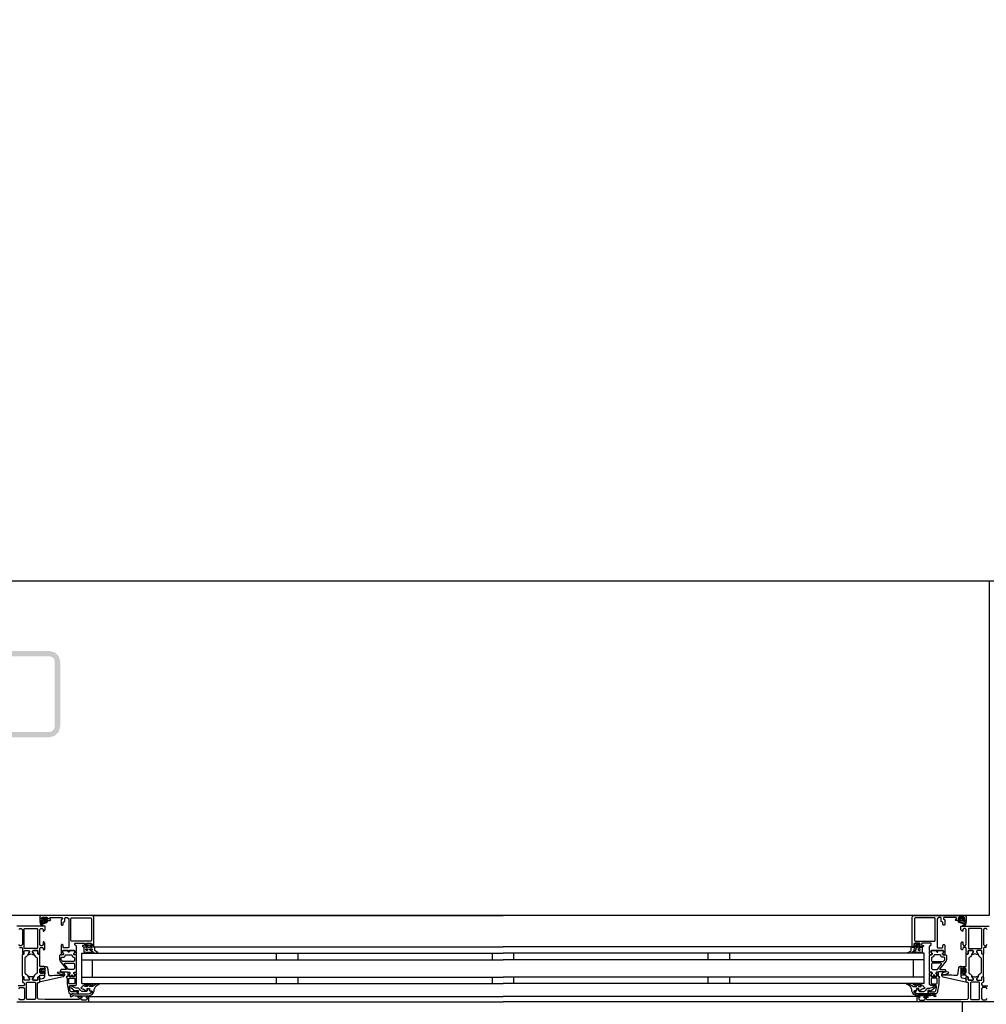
# Model space of a CAD drawing. Header units: millimetres. Extents: x -532 to 413144, y -532 to 654275.
# Tile 136 of 210: x 43202 to 44098, y 12468 to 13380. Entities that reach past the tile are written whole.
import ezdxf

# ---------------------------------------------------------------- set-up
doc = ezdxf.new("R2010")
doc.units = ezdxf.units.MM
doc.header["$LTSCALE"] = 100
doc.linetypes.add('CENTER', pattern=[50.8, 31.75, -6.35, 6.35, -6.35])
for name, color, linetype in [('A--M1A--MAATVOERING--RESTO & KEUKEN', 12, 'Continuous'), ('A-0250-PROFIEL-ARCERING', 253, 'CENTER'), ('A-0310-KOZIJN-BU', 7, 'Continuous'), ('A-0410-AFWERKING-GEVEL', 7, 'Continuous')]:
    doc.layers.add(name, color=color, linetype=linetype)
doc.styles.add('PAScad_tekst', font='arial.ttf')
doc.styles.add('romans', font='romans.shx')
doc.dimstyles.new('romans', dxfattribs={"dimtxt": 1, "dimasz": 1, "dimexe": 0.5, "dimexo": 0.5, "dimgap": 1, "dimtad": 1, "dimdec": 0, "dimtxsty": 'romans', "dimblk": 'gbb_tod', "dimcen": 0, "dimse1": 1, "dimse2": 1, "dimclrd": 1, "dimclre": 1, "dimclrt": 2, "dimadec": 0, "dimazin": 0, "dimtfac": 1, "dimtdec": 0, "dimtmove": 2, "dimatfit": 2, "dimldrblk": 'gbb_tod', "dimfxl": 1, "dimarcsym": 0})

# ---------------------------------------------------------------- blocks, each defined once
blk = doc.blocks.new('gbb_tod')
at = {"color": 0}
for p, q in [((0, -2), (0, 2)), ((-1, 0), (1, 0))]:
    blk.add_line(p, q, dxfattribs=at)
blk.add_circle((0, 0), 0.5, dxfattribs=at)
blk = doc.blocks.new('*D624')
at = {"layer": 'A--M1A--MAATVOERING--RESTO & KEUKEN', "lineweight": -2, "transparency": 16777216}
blk.add_line((44141, 12910), (44141, 16050), dxfattribs=at)
at = {"layer": 'Defpoints', "color": 0, "transparency": 16777216}
for p in [(44141, 16100), (44141, 16100), (44141, 12860)]:
    blk.add_point(p, dxfattribs=at)
at = {"layer": 'A--M1A--MAATVOERING--RESTO & KEUKEN', "lineweight": -2, "transparency": 16777216, "xscale": 50, "yscale": 50, "zscale": 50}
for p, rotation in [((44141, 16100), 90), ((44141, 12860), 270)]:
    blk.add_blockref('gbb_tod', p, dxfattribs=dict(at, rotation=rotation))
at = {"layer": 'A--M1A--MAATVOERING--RESTO & KEUKEN', "transparency": 16777216, "insert": (44014.36, 14480), "char_height": 150, "attachment_point": 5, "rotation": 90, "style": 'PAScad_tekst'}
blk.add_mtext('3240', dxfattribs=at)

msp = doc.modelspace()

# ---------------------------------------------------------------- hatches: boundary and pattern name
at = {"layer": 'A-0250-PROFIEL-ARCERING'}
msp.add_hatch(color=256, dxfattribs=at).paths.add_polyline_path([(43160, 12755), (43160, 12785), (43161.34375, 12790), (43165, 12793.65625), (43170, 12795), (43230, 12795), (43235, 12793.65625), (43238.65625, 12790), (43240, 12785), (43240, 12725), (43238.65625, 12720), (43235, 12716.34375), (43230, 12715), (43170, 12715), (43165, 12716.34375), (43161.34375, 12720), (43160, 12725), (43160, 12755), (43165, 12755), (43165, 12725), (43165.65625, 12722.5), (43167.5, 12720.65625), (43170, 12720), (43230, 12720), (43232.5, 12720.65625), (43234.34375, 12722.5), (43235, 12725), (43235, 12785), (43234.34375, 12787.5), (43232.5, 12789.34375), (43230, 12790), (43170, 12790), (43167.5, 12789.34375), (43165.65625, 12787.5), (43165, 12785), (43165, 12755)], flags=0)

# ---------------------------------------------------------------- linework, layer by layer
at = {"layer": 'A-0310-KOZIJN-BU'}
for p, q in [((43440, 12515), (43440, 12509)), ((43460, 12515), (43460, 12509)), ((43640, 12515), (43640, 12509)), ((43660, 12509), (43660, 12515)), ((43840, 12509), (43840, 12515)), ((43860, 12509), (43860, 12515)), ((43440, 12493), (43440, 12487)), ((43460, 12493), (43460, 12487)), ((43640, 12493), (43640, 12487)), ((43660, 12487), (43660, 12493)), ((43840, 12487), (43840, 12493)), ((43860, 12487), (43860, 12493))]:
    msp.add_line(p, q, dxfattribs=at)
at = {"layer": 'A-0310-KOZIJN-BU', "ltscale": 10}
for points in [[(43271, 12521.5), (43271, 12548.5), (43270.5, 12549.6875), (43269.5, 12550), (43222.5, 12550), (43221.25, 12549.4375), (43221, 12548.5), (43221, 12545.5), (43223, 12545.5), (43223.5, 12546), (43223.5, 12546.5), (43222.5, 12546.5), (43222.5, 12547.5), (43223.5, 12548.5), (43227.5, 12548.5), (43228.5, 12547.5), (43228.5, 12546.5), (43227.5, 12546.5), (43227.5, 12546), (43228, 12545.5), (43230.75, 12545.5), (43231.125, 12545.65625), (43231.25, 12546), (43231.125, 12546.34375), (43230.75, 12546.5), (43230.5, 12546.5), (43230.125, 12546.65625), (43230, 12547), (43230, 12547.5), (43230.5, 12548), (43241.75, 12548), (43242.25, 12547.5), (43242.25, 12547), (43241, 12546), (43241, 12541.5), (43241.5, 12541), (43242.25, 12541), (43242.75, 12541.5), (43242.75, 12543.5), (43243.25, 12544), (43243.75, 12544), (43244.25, 12544.5), (43244.25, 12547.5), (43244.75, 12548), (43246.5, 12548), (43247.5, 12547.4375), (43248, 12546.5), (43248, 12520.5), (43247.5, 12520), (43243.25, 12520), (43242.75, 12520.5), (43242.75, 12522.5), (43242.25, 12523), (43241.5, 12523), (43241, 12522.5), (43241, 12517.5), (43241, 12517.3125), (43241, 12516.6875), (43241, 12516.5), (43241, 12514.03125), (43241, 12513.6875), (43241.25, 12513.6875), (43242.5, 12513.875), (43243, 12514), (43243.25, 12514.5), (43243, 12514.9375), (43242.25, 12515.375), (43242.25, 12515.71875), (43242.25, 12517.3125), (43242.5, 12517.5), (43253.25, 12517.5), (43253.5, 12517.3125), (43253.5, 12515.71875), (43253.5, 12515.375), (43252.75, 12515.03125), (43252.5, 12514.5), (43252.75, 12514), (43253.25, 12513.875), (43254.5, 12513.6875), (43254.75, 12513.78125), (43255, 12514.03125), (43255, 12516.5), (43254.75, 12516.6875), (43254.75, 12517.3125), (43255, 12517.5), (43255, 12521.6875), (43254.5, 12522.1875), (43254, 12522.1875), (43253.5, 12522.6875), (43253.5, 12524), (43254, 12524.5), (43262, 12524.5), (43262.5, 12524), (43262.5, 12522.6875), (43262, 12522.1875), (43260.75, 12522.1875), (43260.75, 12521.5), (43261.25, 12521), (43264, 12521), (43264.5, 12521.5), (43264.5, 12522), (43263.75, 12522), (43263.75, 12523.5), (43264.5, 12524.5), (43268.5, 12524.5), (43269.5, 12523.5), (43269.5, 12522), (43268.5, 12522), (43268.5, 12521.5), (43269, 12521), (43270.5, 12521), (43271, 12521.5)], [(43224.25, 12546.3125), (43224.25, 12547.09375), (43224.375, 12547.3125), (43226.625, 12547.3125), (43226.875, 12547.125), (43226.875, 12546.3125), (43226.5, 12545.90625), (43224.625, 12545.90625), (43224.25, 12546.3125)], [(43269.5, 12550), (43650, 12550)], [(44030.5, 12550), (43650, 12550)], [(44029, 12521.5), (44029, 12548.5), (44029.5, 12549.6875), (44030.5, 12550), (44077.5, 12550), (44078.75, 12549.4375), (44079, 12548.5), (44079, 12545.5), (44077, 12545.5), (44076.5, 12546), (44076.5, 12546.5), (44077.5, 12546.5), (44077.5, 12547.5), (44076.5, 12548.5), (44072.5, 12548.5), (44071.5, 12547.5), (44071.5, 12546.5), (44072.5, 12546.5), (44072.5, 12546), (44072, 12545.5), (44069.25, 12545.5), (44068.875, 12545.65625), (44068.75, 12546), (44068.875, 12546.34375), (44069.25, 12546.5), (44069.5, 12546.5), (44069.875, 12546.65625), (44070, 12547), (44070, 12547.5), (44069.5, 12548), (44058.25, 12548), (44057.75, 12547.5), (44057.75, 12547), (44059, 12546), (44059, 12541.5), (44058.5, 12541), (44057.75, 12541), (44057.25, 12541.5), (44057.25, 12543.5), (44056.75, 12544), (44056.25, 12544), (44055.75, 12544.5), (44055.75, 12547.5), (44055.25, 12548), (44053.5, 12548), (44052.5, 12547.4375), (44052, 12546.5), (44052, 12520.5), (44052.5, 12520), (44056.75, 12520), (44057.25, 12520.5), (44057.25, 12522.5), (44057.75, 12523), (44058.5, 12523), (44059, 12522.5), (44059, 12517.5), (44059, 12517.3125), (44059, 12516.6875), (44059, 12516.5), (44059, 12514.03125), (44059, 12513.6875), (44058.75, 12513.6875), (44057.5, 12513.875), (44057, 12514), (44056.75, 12514.5), (44057, 12514.9375), (44057.75, 12515.375), (44057.75, 12515.71875), (44057.75, 12517.3125), (44057.5, 12517.5), (44046.75, 12517.5), (44046.5, 12517.3125), (44046.5, 12515.71875), (44046.5, 12515.375), (44047.25, 12515.03125), (44047.5, 12514.5), (44047.25, 12514), (44046.75, 12513.875), (44045.5, 12513.6875), (44045.25, 12513.78125), (44045, 12514.03125), (44045, 12516.5), (44045.25, 12516.6875), (44045.25, 12517.3125), (44045, 12517.5), (44045, 12521.6875), (44045.5, 12522.1875), (44046, 12522.1875), (44046.5, 12522.6875), (44046.5, 12524), (44046, 12524.5), (44038, 12524.5), (44037.5, 12524), (44037.5, 12522.6875), (44038, 12522.1875), (44039.25, 12522.1875), (44039.25, 12521.5), (44038.75, 12521), (44036, 12521), (44035.5, 12521.5), (44035.5, 12522), (44036.25, 12522), (44036.25, 12523.5), (44035.5, 12524.5), (44031.5, 12524.5), (44030.5, 12523.5), (44030.5, 12522), (44031.5, 12522), (44031.5, 12521.5), (44031, 12521), (44029.5, 12521), (44029, 12521.5)], [(44075.75, 12546.3125), (44075.75, 12547.09375), (44075.625, 12547.3125), (44073.375, 12547.3125), (44073.125, 12547.125), (44073.125, 12546.3125), (44073.5, 12545.90625), (44075.375, 12545.90625), (44075.75, 12546.3125)], [(43202.1875, 12520.3125), (43204.5, 12520.3125), (43205, 12519.8125), (43205, 12517.5), (43205.1875, 12516.78125), (43205, 12516.5), (43205, 12514.59375), (43205.28125, 12514.3125), (43206.28125, 12514.3125), (43206.59375, 12514.59375), (43206.59375, 12517), (43207.09375, 12517.5), (43211, 12517.5), (43211.5, 12517), (43211.5, 12516.3125), (43210.0625, 12513.90625), (43210.0625, 12513.84375), (43210.0625, 12513.78125), (43210.1875, 12513.6875), (43211.375, 12513.9375), (43213, 12514.40625), (43214.5625, 12513.9375), (43215.6875, 12513.71875), (43215.875, 12513.90625), (43214.5, 12516.3125), (43214.5, 12517), (43215, 12517.5), (43218.875, 12517.5), (43219.375, 12517), (43219.375, 12514.59375), (43219.625, 12514.3125), (43220.625, 12514.3125), (43221, 12514.59375), (43221, 12516.5), (43220.75, 12517.21875), (43221, 12517.5), (43221, 12519.8125), (43221.5, 12520.3125), (43223.75, 12520.3125), (43224.25, 12519.8125), (43224.25, 12518.8125), (43224.75, 12518.3125), (43225.25, 12518.3125), (43225.75, 12518.8125), (43225.75, 12524.5), (43224.75, 12525.5), (43224.25, 12525.5), (43224.25, 12523), (43223.25, 12522), (43222, 12522), (43221, 12523), (43221, 12530), (43221, 12531), (43221, 12537), (43222, 12538), (43223.25, 12538), (43224.25, 12537), (43224.25, 12535.5), (43224.875, 12535.5), (43226, 12536.59375), (43226, 12540), (43200, 12540)], [(43201.6875, 12537), (43202.6875, 12538), (43204, 12538), (43205, 12537), (43205, 12531), (43205, 12530), (43205, 12523), (43204, 12522), (43202.6875, 12522), (43201.6875, 12523)], [(43224, 12544.59375), (43224, 12545.125), (43224.125, 12545.1875), (43226.75, 12545.1875), (43226.875, 12545.125), (43226.875, 12544.375), (43226.75, 12544.1875), (43222.5, 12542.59375), (43222.375, 12542.625), (43222.375, 12542.6875), (43222.125, 12543.875), (43222.25, 12544.09375), (43223.5, 12544.09375), (43224, 12544.59375)], [(44076, 12544.59375), (44076, 12545.125), (44075.875, 12545.1875), (44073.25, 12545.1875), (44073.125, 12545.125), (44073.125, 12544.375), (44073.25, 12544.1875), (44077.5, 12542.59375), (44077.625, 12542.625), (44077.625, 12542.6875), (44077.875, 12543.875), (44077.75, 12544.09375), (44076.5, 12544.09375), (44076, 12544.59375)], [(44097.8125, 12520.3125), (44095.5, 12520.3125), (44095, 12519.8125), (44095, 12517.5), (44094.8125, 12516.78125), (44095, 12516.5), (44095, 12514.59375), (44094.71875, 12514.3125), (44093.71875, 12514.3125), (44093.40625, 12514.59375), (44093.40625, 12517), (44092.90625, 12517.5), (44089, 12517.5), (44088.5, 12517), (44088.5, 12516.3125), (44089.9375, 12513.90625), (44089.9375, 12513.84375), (44089.9375, 12513.78125), (44089.8125, 12513.6875), (44088.625, 12513.9375), (44087, 12514.40625), (44085.4375, 12513.9375), (44084.3125, 12513.71875), (44084.125, 12513.90625), (44085.5, 12516.3125), (44085.5, 12517), (44085, 12517.5), (44081.125, 12517.5), (44080.625, 12517), (44080.625, 12514.59375), (44080.375, 12514.3125), (44079.375, 12514.3125), (44079, 12514.59375), (44079, 12516.5), (44079.25, 12517.21875), (44079, 12517.5), (44079, 12519.8125), (44078.5, 12520.3125), (44076.25, 12520.3125), (44075.75, 12519.8125), (44075.75, 12518.8125), (44075.25, 12518.3125), (44074.75, 12518.3125), (44074.25, 12518.8125), (44074.25, 12524.5), (44075.25, 12525.5), (44075.75, 12525.5), (44075.75, 12523), (44076.75, 12522), (44078, 12522), (44079, 12523), (44079, 12530), (44079, 12531), (44079, 12537), (44078, 12538), (44076.75, 12538), (44075.75, 12537), (44075.75, 12535.5), (44075.125, 12535.5), (44074, 12536.59375), (44074, 12540), (44100, 12540)], [(44098.3125, 12537), (44097.3125, 12538), (44096, 12538), (44095, 12537), (44095, 12531), (44095, 12530), (44095, 12523), (44096, 12522), (44097.3125, 12522), (44098.3125, 12523)], [(43271.5, 12521), (43650, 12521)], [(44028.5, 12521), (43650, 12521)], [(43245.5, 12500.625), (43245.5, 12500.125), (43245, 12499.84375), (43241, 12499.84375), (43240, 12498.84375), (43241, 12497.84375), (43246.5, 12497.84375), (43247, 12497.5625), (43248.5, 12497.5625), (43249, 12497.0625), (43249, 12496.1875), (43248.25, 12495.4375), (43248.25, 12494.0625), (43248.75, 12493.5625), (43250, 12493.5625), (43250.25, 12493.625), (43250.25, 12493.84375), (43250.25, 12494.3125), (43250.5, 12494.75), (43251, 12494.90625), (43251.25, 12494.75), (43251.5, 12494.3125), (43251.5, 12493.8125), (43251.5, 12493.625), (43251.75, 12493.5625), (43253, 12493.5625), (43253.5, 12494.0625), (43253.5, 12495.4375), (43252.75, 12496.1875), (43252.75, 12497.0625), (43253.25, 12497.5625), (43254.5, 12497.5625), (43255, 12498.0625), (43255, 12512.9375), (43254.5, 12513.4375), (43253.25, 12513.4375), (43252.75, 12513.9375), (43252.75, 12514.8125), (43253.5, 12515.59375), (43253.5, 12516.9375), (43253, 12517.4375), (43248.75, 12517.4375), (43248.5, 12517.3125), (43248.5, 12517), (43248.5, 12516.6875), (43248.25, 12516.3125), (43248, 12516.09375), (43247.5, 12516.3125), (43247.25, 12516.6875), (43247.25, 12517), (43247.25, 12517.3125), (43247, 12517.4375), (43242.75, 12517.4375), (43242.25, 12516.9375), (43242.25, 12515.59375), (43243, 12514.8125), (43243, 12513.9375), (43242.5, 12513.4375), (43240, 12513.4375), (43239.5, 12512.9375), (43239.5, 12509.09375), (43239.75, 12508.09375), (43245.5, 12500.625)], [(43260, 12515), (43650, 12515)], [(43260, 12487), (43260, 12515)], [(44040, 12515), (43650, 12515)], [(44040, 12487), (44040, 12515)], [(44054.5, 12500.625), (44054.5, 12500.125), (44055, 12499.84375), (44059, 12499.84375), (44060, 12498.84375), (44059, 12497.84375), (44053.5, 12497.84375), (44053, 12497.5625), (44051.5, 12497.5625), (44051, 12497.0625), (44051, 12496.1875), (44051.75, 12495.4375), (44051.75, 12494.0625), (44051.25, 12493.5625), (44050, 12493.5625), (44049.75, 12493.625), (44049.75, 12493.84375), (44049.75, 12494.3125), (44049.5, 12494.75), (44049, 12494.90625), (44048.75, 12494.75), (44048.5, 12494.3125), (44048.5, 12493.8125), (44048.5, 12493.625), (44048.25, 12493.5625), (44047, 12493.5625), (44046.5, 12494.0625), (44046.5, 12495.4375), (44047.25, 12496.1875), (44047.25, 12497.0625), (44046.75, 12497.5625), (44045.5, 12497.5625), (44045, 12498.0625), (44045, 12512.9375), (44045.5, 12513.4375), (44046.75, 12513.4375), (44047.25, 12513.9375), (44047.25, 12514.8125), (44046.5, 12515.59375), (44046.5, 12516.9375), (44047, 12517.4375), (44051.25, 12517.4375), (44051.5, 12517.3125), (44051.5, 12517), (44051.5, 12516.6875), (44051.75, 12516.3125), (44052, 12516.09375), (44052.5, 12516.3125), (44052.75, 12516.6875), (44052.75, 12517), (44052.75, 12517.3125), (44053, 12517.4375), (44057.25, 12517.4375), (44057.75, 12516.9375), (44057.75, 12515.59375), (44057, 12514.8125), (44057, 12513.9375), (44057.5, 12513.4375), (44060, 12513.4375), (44060.5, 12512.9375), (44060.5, 12509.09375), (44060.25, 12508.09375), (44054.5, 12500.625)], [(43230.5, 12494.3125), (43232.5, 12494.53125), (43234.5, 12494.6875), (43236.5, 12494.78125), (43238.5, 12494.8125), (43240.5, 12494.75), (43242.5, 12494.625), (43242.75, 12494.71875), (43243, 12495.03125), (43242.75, 12495.34375), (43240.75, 12495.28125), (43237.5, 12496.6875), (43237.25, 12497.03125), (43237.75, 12497.375), (43238, 12497.59375), (43239.5, 12497.71875), (43243, 12496.9375), (43244, 12495.4375), (43244, 12494.34375), (43242.75, 12493.3125), (43221.875, 12488.6875), (43221.375, 12488.78125), (43221.25, 12489.15625), (43221.25, 12490.6875), (43221.625, 12491.1875), (43225, 12492.09375), (43225.75, 12493.0625), (43225.75, 12496.3125), (43226.25, 12496.8125), (43225.75, 12497.3125), (43223.875, 12497.3125), (43223.875, 12496.59375), (43223.75, 12496.34375), (43223.375, 12496.34375), (43221.625, 12497.9375), (43221.25, 12498.6875), (43221.625, 12499.46875), (43223.375, 12501.0625), (43223.75, 12501.0625), (43223.875, 12500.8125), (43223.875, 12500.09375), (43225.75, 12500.09375), (43226.25, 12500.59375), (43225.75, 12501.09375), (43225.75, 12502.6875), (43226.625, 12502.6875), (43227.625, 12502.34375), (43228.125, 12501.46875), (43229.25, 12495.09375), (43229.75, 12494.4375), (43230.5, 12494.3125)], [(43252.75, 12505.84375), (43253.25, 12505.34375), (43253.25, 12500.84375), (43252.25, 12499.84375), (43248.25, 12499.84375), (43247.75, 12500.03125), (43244, 12505.03125), (43244, 12505.5625), (43244.5, 12505.84375), (43252.75, 12505.84375)], [(43260, 12509), (43650, 12509)], [(43270, 12493), (43270, 12509)], [(44040, 12509), (43650, 12509)], [(44030, 12493), (44030, 12509)], [(44047.25, 12505.84375), (44046.75, 12505.34375), (44046.75, 12500.84375), (44047.75, 12499.84375), (44051.75, 12499.84375), (44052.25, 12500.03125), (44056, 12505.03125), (44056, 12505.5625), (44055.5, 12505.84375), (44047.25, 12505.84375)], [(44069.5, 12494.3125), (44067.5, 12494.53125), (44065.5, 12494.6875), (44063.5, 12494.78125), (44061.5, 12494.8125), (44059.5, 12494.75), (44057.5, 12494.625), (44057.25, 12494.71875), (44057, 12495.03125), (44057.25, 12495.34375), (44059.25, 12495.28125), (44062.5, 12496.6875), (44062.75, 12497.03125), (44062.25, 12497.375), (44062, 12497.59375), (44060.5, 12497.71875), (44057, 12496.9375), (44056, 12495.4375), (44056, 12494.34375), (44057.25, 12493.3125), (44078.125, 12488.6875), (44078.625, 12488.78125), (44078.75, 12489.15625), (44078.75, 12490.6875), (44078.375, 12491.1875), (44075, 12492.09375), (44074.25, 12493.0625), (44074.25, 12496.3125), (44073.75, 12496.8125), (44074.25, 12497.3125), (44076.125, 12497.3125), (44076.125, 12496.59375), (44076.25, 12496.34375), (44076.625, 12496.34375), (44078.375, 12497.9375), (44078.75, 12498.6875), (44078.375, 12499.46875), (44076.625, 12501.0625), (44076.25, 12501.0625), (44076.125, 12500.8125), (44076.125, 12500.09375), (44074.25, 12500.09375), (44073.75, 12500.59375), (44074.25, 12501.09375), (44074.25, 12502.6875), (44073.375, 12502.6875), (44072.375, 12502.34375), (44071.875, 12501.46875), (44070.75, 12495.09375), (44070.25, 12494.4375), (44069.5, 12494.3125)], [(43200, 12470), (43266, 12470), (43266.5, 12470.5), (43266.5, 12474.5), (43266, 12475), (43264.5, 12475), (43264, 12474.5), (43264, 12474), (43265, 12474), (43265, 12472.5), (43264, 12471.5), (43260.25, 12471.5), (43259.25, 12472.5), (43259.25, 12474), (43260.25, 12474), (43260.25, 12474.5), (43259.75, 12475), (43256.75, 12475), (43256.25, 12474.5), (43256.75, 12474), (43257.25, 12474), (43258.25, 12473.5), (43258.25, 12472.6875), (43257.25, 12472.1875), (43226, 12472.1875), (43219.875, 12472.4375), (43219, 12473.4375), (43219, 12487.5), (43219.5, 12488), (43220.5, 12488), (43221, 12488.5), (43221, 12490), (43220.75, 12490.71875), (43221, 12491), (43221, 12492.90625), (43220.625, 12493.1875), (43219.625, 12493.1875), (43219.375, 12492.90625), (43219.375, 12490.5), (43218.875, 12490), (43215, 12490), (43214.5, 12490.5), (43214.5, 12491.1875), (43215.875, 12493.59375), (43215.875, 12493.6875), (43215.8125, 12493.78125), (43215.75, 12493.8125), (43213.875, 12493.28125), (43213, 12493.09375), (43212.0625, 12493.28125), (43210.25, 12493.78125), (43210.125, 12493.78125), (43210.0625, 12493.6875), (43210.0625, 12493.59375), (43211.5, 12491.1875), (43211.5, 12490.5), (43211, 12490), (43207.09375, 12490), (43206.59375, 12490.5), (43206.59375, 12492.90625), (43206.28125, 12493.1875), (43205.28125, 12493.1875), (43205, 12492.90625), (43205, 12491), (43205.1875, 12490.28125), (43205, 12490), (43205, 12488.5), (43205.5, 12488), (43206, 12488), (43207, 12487), (43207, 12486), (43206, 12485), (43201.1875, 12485)], [(43225.625, 12498.09375), (43226.25, 12498.6875), (43225.625, 12499.3125), (43222.875, 12499.3125), (43222.25, 12498.6875), (43222.875, 12498.09375), (43225.625, 12498.09375)], [(43256, 12477.5), (43256, 12480.3125), (43255, 12480.3125), (43255, 12479.3125), (43250.25, 12479.3125), (43249.25, 12480.125), (43248.75, 12483.34375), (43248.75, 12484.59375), (43249.25, 12485.09375), (43254, 12485.09375), (43255, 12486.09375), (43255, 12493.5), (43254.75, 12493.6875), (43254.75, 12494.3125), (43255, 12494.5), (43255, 12496.96875), (43254.75, 12497.21875), (43254.5, 12497.3125), (43253.25, 12497.125), (43252.75, 12497), (43252.5, 12496.5), (43252.75, 12495.96875), (43253.5, 12495.625), (43253.5, 12495.28125), (43253.5, 12493.6875), (43253.25, 12493.5), (43248.5, 12493.5), (43248.25, 12493.59375), (43248.25, 12493.6875), (43248.25, 12495.28125), (43248.25, 12495.625), (43249, 12496.09375), (43249.25, 12496.5), (43249, 12496.90625), (43248.5, 12497.125), (43247.25, 12497.3125), (43247, 12497.21875), (43247, 12496.96875), (43247, 12494.5), (43247, 12494.3125), (43247, 12493.6875), (43247, 12493.5), (43246, 12493.5), (43245.5, 12492.90625), (43246, 12492.3125), (43246.5, 12492.3125), (43246.5, 12486.59375), (43248, 12478.34375), (43249, 12477.5), (43256, 12477.5)], [(43260, 12493), (43650, 12493)], [(44040, 12493), (43650, 12493)], [(44100, 12470), (44034, 12470), (44033.5, 12470.5), (44033.5, 12474.5), (44034, 12475), (44035.5, 12475), (44036, 12474.5), (44036, 12474), (44035, 12474), (44035, 12472.5), (44036, 12471.5), (44039.75, 12471.5), (44040.75, 12472.5), (44040.75, 12474), (44039.75, 12474), (44039.75, 12474.5), (44040.25, 12475), (44043.25, 12475), (44043.75, 12474.5), (44043.25, 12474), (44042.75, 12474), (44041.75, 12473.5), (44041.75, 12472.6875), (44042.75, 12472.1875), (44074, 12472.1875), (44080.125, 12472.4375), (44081, 12473.4375), (44081, 12487.5), (44080.5, 12488), (44079.5, 12488), (44079, 12488.5), (44079, 12490), (44079.25, 12490.71875), (44079, 12491), (44079, 12492.90625), (44079.375, 12493.1875), (44080.375, 12493.1875), (44080.625, 12492.90625), (44080.625, 12490.5), (44081.125, 12490), (44085, 12490), (44085.5, 12490.5), (44085.5, 12491.1875), (44084.125, 12493.59375), (44084.125, 12493.6875), (44084.1875, 12493.78125), (44084.25, 12493.8125), (44086.125, 12493.28125), (44087, 12493.09375), (44087.9375, 12493.28125), (44089.75, 12493.78125), (44089.875, 12493.78125), (44089.9375, 12493.6875), (44089.9375, 12493.59375), (44088.5, 12491.1875), (44088.5, 12490.5), (44089, 12490), (44092.90625, 12490), (44093.40625, 12490.5), (44093.40625, 12492.90625), (44093.71875, 12493.1875), (44094.71875, 12493.1875), (44095, 12492.90625), (44095, 12491), (44094.8125, 12490.28125), (44095, 12490), (44095, 12488.5), (44094.5, 12488), (44094, 12488), (44093, 12487), (44093, 12486), (44094, 12485), (44098.8125, 12485)], [(44044, 12477.5), (44044, 12480.3125), (44045, 12480.3125), (44045, 12479.3125), (44049.75, 12479.3125), (44050.75, 12480.125), (44051.25, 12483.34375), (44051.25, 12484.59375), (44050.75, 12485.09375), (44046, 12485.09375), (44045, 12486.09375), (44045, 12493.5), (44045.25, 12493.6875), (44045.25, 12494.3125), (44045, 12494.5), (44045, 12496.96875), (44045.25, 12497.21875), (44045.5, 12497.3125), (44046.75, 12497.125), (44047.25, 12497), (44047.5, 12496.5), (44047.25, 12495.96875), (44046.5, 12495.625), (44046.5, 12495.28125), (44046.5, 12493.6875), (44046.75, 12493.5), (44051.5, 12493.5), (44051.75, 12493.59375), (44051.75, 12493.6875), (44051.75, 12495.28125), (44051.75, 12495.625), (44051, 12496.09375), (44050.75, 12496.5), (44051, 12496.90625), (44051.5, 12497.125), (44052.75, 12497.3125), (44053, 12497.21875), (44053, 12496.96875), (44053, 12494.5), (44053, 12494.3125), (44053, 12493.6875), (44053, 12493.5), (44054, 12493.5), (44054.5, 12492.90625), (44054, 12492.3125), (44053.5, 12492.3125), (44053.5, 12486.59375), (44052, 12478.34375), (44051, 12477.5), (44044, 12477.5)], [(44074.375, 12498.09375), (44073.75, 12498.6875), (44074.375, 12499.3125), (44077.125, 12499.3125), (44077.75, 12498.6875), (44077.125, 12498.09375), (44074.375, 12498.09375)], [(43201.6875, 12482.1875), (43202.6875, 12483.1875), (43206, 12483.1875), (43207, 12482.1875), (43207, 12473), (43206, 12472), (43202.6875, 12472), (43201.6875, 12473)], [(43217.125, 12472.6875), (43216.625, 12472.1875), (43209.25, 12472.1875), (43208.75, 12472.6875), (43208.75, 12487.6875), (43209.25, 12488.1875), (43216.625, 12488.1875), (43217.125, 12487.6875), (43217.125, 12472.6875)], [(43260, 12487), (43650, 12487)], [(44040, 12487), (43650, 12487)], [(44082.875, 12472.6875), (44083.375, 12472.1875), (44090.75, 12472.1875), (44091.25, 12472.6875), (44091.25, 12487.6875), (44090.75, 12488.1875), (44083.375, 12488.1875), (44082.875, 12487.6875), (44082.875, 12472.6875)], [(44098.3125, 12482.1875), (44097.3125, 12483.1875), (44094, 12483.1875), (44093, 12482.1875), (44093, 12473), (44094, 12472), (44097.3125, 12472), (44098.3125, 12473)], [(43266, 12475), (43650, 12475)], [(44034, 12475), (43650, 12475)], [(43266, 12470), (43650, 12470)], [(44034, 12470), (43650, 12470)], [(44125, 12365), (44125, 12468.5), (44124.5, 12469.5), (44123.5, 12470), (44076.375, 12470), (44075.5, 12469.5), (44075, 12468.5), (44075, 12365)]]:
    msp.add_lwpolyline(points, dxfattribs=at)
for points in [[(43223.625, 12546.625), (43223.75, 12546.46875), (43223.75, 12545.34375), (43223.625, 12545.1875), (43221.75, 12545.1875), (43221.375, 12544.96875), (43221.25, 12544.5), (43221.75, 12541.28125), (43223.25, 12540.1875), (43224.125, 12540.46875), (43224.25, 12540.78125), (43224.125, 12541.09375), (43223.875, 12541.1875), (43223.25, 12541), (43222.75, 12541.21875), (43222.5, 12541.6875), (43222.625, 12541.75), (43222.625, 12541.84375), (43227.75, 12543.5625), (43228.5, 12544.9375), (43228.125, 12545.1875), (43227.25, 12545.1875), (43227.125, 12545.34375), (43227.125, 12546.4375), (43227.25, 12546.625), (43228.125, 12546.78125), (43228.25, 12546.875), (43228.125, 12547.09375), (43227.375, 12547.8125), (43226.75, 12548.09375), (43224.25, 12548.09375), (43223.625, 12547.875), (43222.75, 12547.1875), (43222.625, 12547), (43222.75, 12546.84375)], [(43250.25, 12526.3125), (43249.75, 12526.8125), (43249.75, 12547.3125), (43250.25, 12547.8125), (43268.5, 12547.8125), (43269, 12547.3125), (43269, 12526.8125), (43268.5, 12526.3125)], [(44049.75, 12526.3125), (44050.25, 12526.8125), (44050.25, 12547.3125), (44049.75, 12547.8125), (44031.5, 12547.8125), (44031, 12547.3125), (44031, 12526.8125), (44031.5, 12526.3125)], [(44076.375, 12546.625), (44076.25, 12546.46875), (44076.25, 12545.34375), (44076.375, 12545.1875), (44078.25, 12545.1875), (44078.625, 12544.96875), (44078.75, 12544.5), (44078.25, 12541.28125), (44076.75, 12540.1875), (44075.875, 12540.46875), (44075.75, 12540.78125), (44075.875, 12541.09375), (44076.125, 12541.1875), (44076.75, 12541), (44077.25, 12541.21875), (44077.5, 12541.6875), (44077.375, 12541.75), (44077.375, 12541.84375), (44072.25, 12543.5625), (44071.5, 12544.9375), (44071.875, 12545.1875), (44072.75, 12545.1875), (44072.875, 12545.34375), (44072.875, 12546.4375), (44072.75, 12546.625), (44071.875, 12546.78125), (44071.75, 12546.875), (44071.875, 12547.09375), (44072.625, 12547.8125), (44073.25, 12548.09375), (44075.75, 12548.09375), (44076.375, 12547.875), (44077.25, 12547.1875), (44077.375, 12547), (44077.25, 12546.84375)], [(43218.625, 12519.3125), (43207.28125, 12519.3125), (43206.78125, 12519.8125), (43206.78125, 12537.5), (43207.28125, 12538), (43218.625, 12538), (43219.125, 12537.5), (43219.125, 12519.8125)], [(44081.375, 12519.3125), (44092.71875, 12519.3125), (44093.21875, 12519.8125), (44093.21875, 12537.5), (44092.71875, 12538), (44081.375, 12538), (44080.875, 12537.5), (44080.875, 12519.8125)], [(43272, 12520.1875), (43271.5, 12521.1875), (43271, 12521.59375), (43271, 12520.6875), (43269.5, 12520.6875), (43269, 12520.21875), (43268.5, 12520.21875), (43268.5, 12520.6875), (43268.5, 12522), (43268.5, 12522.3125), (43268.5, 12522.3125), (43269, 12522.53125), (43269, 12522.8125), (43268, 12523.84375), (43267.5, 12524), (43266, 12524), (43265.5, 12523.84375), (43264.5, 12522.8125), (43264.5, 12522.625), (43264.5, 12522.375), (43265, 12522.21875), (43265, 12522), (43265, 12520.6875), (43265, 12520.21875), (43264.5, 12520.21875), (43264, 12520.6875), (43262.25, 12520.6875), (43261.75, 12520.40625), (43261.75, 12516.40625), (43262.5, 12515.40625), (43262.75, 12515.1875), (43263.25, 12515.40625), (43263.5, 12516.1875), (43263.75, 12516.40625), (43264, 12516.1875), (43264.5, 12515.40625), (43264.5, 12515.1875), (43265, 12515.40625), (43265.5, 12516.1875), (43265.5, 12516.40625), (43266, 12516.1875), (43266.5, 12515.40625), (43266.5, 12515.1875), (43267, 12515.40625), (43267.5, 12516.1875), (43267.5, 12516.40625), (43268, 12516.1875), (43268.5, 12515.40625), (43268.5, 12515.1875), (43269, 12515.46875), (43269, 12516.3125), (43269.5, 12516.8125), (43271, 12515.6875), (43272, 12515.1875), (43275, 12515.1875), (43275, 12515.625), (43275, 12515.84375), (43275, 12516.0625), (43274, 12516.15625), (43273.5, 12516.28125), (43272, 12517.65625)], [(43266.5, 12520.1875), (43266, 12520.6875), (43266, 12522.3125), (43266.5, 12522.8125), (43267, 12522.8125), (43267.5, 12522.3125), (43267.5, 12520.6875), (43267, 12520.1875)], [(44028, 12520.1875), (44028.5, 12521.1875), (44029, 12521.59375), (44029, 12520.6875), (44030.5, 12520.6875), (44031, 12520.21875), (44031.5, 12520.21875), (44031.5, 12520.6875), (44031.5, 12522), (44031.5, 12522.3125), (44031.5, 12522.3125), (44031, 12522.53125), (44031, 12522.8125), (44032, 12523.84375), (44032.5, 12524), (44034, 12524), (44034.5, 12523.84375), (44035.5, 12522.8125), (44035.5, 12522.625), (44035.5, 12522.375), (44035, 12522.21875), (44035, 12522), (44035, 12520.6875), (44035, 12520.21875), (44035.5, 12520.21875), (44036, 12520.6875), (44037.75, 12520.6875), (44038.25, 12520.40625), (44038.25, 12516.40625), (44037.5, 12515.40625), (44037.25, 12515.1875), (44036.75, 12515.40625), (44036.5, 12516.1875), (44036.25, 12516.40625), (44036, 12516.1875), (44035.5, 12515.40625), (44035.5, 12515.1875), (44035, 12515.40625), (44034.5, 12516.1875), (44034.5, 12516.40625), (44034, 12516.1875), (44033.5, 12515.40625), (44033.5, 12515.1875), (44033, 12515.40625), (44032.5, 12516.1875), (44032.5, 12516.40625), (44032, 12516.1875), (44031.5, 12515.40625), (44031.5, 12515.1875), (44031, 12515.46875), (44031, 12516.3125), (44030.5, 12516.8125), (44029, 12515.6875), (44028, 12515.1875), (44025, 12515.1875), (44025, 12515.625), (44025, 12515.84375), (44025, 12516.0625), (44026, 12516.15625), (44026.5, 12516.28125), (44028, 12517.65625)], [(44033.5, 12520.1875), (44034, 12520.6875), (44034, 12522.3125), (44033.5, 12522.8125), (44033, 12522.8125), (44032.5, 12522.3125), (44032.5, 12520.6875), (44033, 12520.1875)], [(43206.28125, 12514.3125), (43206.59375, 12514.59375), (43206.59375, 12517), (43207.09375, 12517.5), (43210.625, 12517.5), (43211.4375, 12516.78125), (43211.3125, 12515.96875), (43209.375, 12512.5625), (43208.625, 12511.78125), (43207.6875, 12511.25), (43207.1875, 12510.375), (43207.1875, 12497.125), (43207.6875, 12496.25), (43208.625, 12495.71875), (43209.375, 12494.9375), (43211.3125, 12491.53125), (43211.3125, 12490.4375), (43210.625, 12490), (43207.09375, 12490), (43206.59375, 12490.5), (43206.59375, 12492.90625), (43206.28125, 12493.1875), (43205.5, 12493.1875), (43205, 12493.6875), (43205, 12513.8125), (43205.5, 12514.3125)], [(43219.625, 12514.3125), (43219.375, 12514.59375), (43219.375, 12517), (43218.875, 12517.5), (43215.3125, 12517.5), (43214.5, 12516.78125), (43214.625, 12515.96875), (43216.5, 12512.5625), (43217.25, 12511.78125), (43218.25, 12511.25), (43218.75, 12510.375), (43218.75, 12497.125), (43218.25, 12496.25), (43217.25, 12495.71875), (43216.5, 12494.9375), (43214.625, 12491.53125), (43214.625, 12490.4375), (43215.3125, 12490), (43218.875, 12490), (43219.375, 12490.5), (43219.375, 12492.90625), (43219.625, 12493.1875), (43220.5, 12493.1875), (43221, 12493.6875), (43221, 12494.6875), (43225.25, 12494.6875), (43225.75, 12495.1875), (43225.75, 12496.03125), (43225, 12497), (43224.25, 12497.1875), (43224.25, 12496.1875), (43222, 12496.1875), (43221, 12497.1875), (43221, 12500.1875), (43222, 12501.1875), (43224.25, 12501.1875), (43224.25, 12500.1875), (43225, 12500.40625), (43225.75, 12501.375), (43225.75, 12502.1875), (43225.25, 12502.6875), (43221, 12502.6875), (43221, 12513.8125), (43220.5, 12514.3125)], [(43252.75, 12507.4375), (43242.5, 12507.4375), (43242, 12507.625), (43241, 12508.84375), (43241, 12509.125), (43241, 12510.9375), (43241.5, 12511.4375), (43243.75, 12511.4375), (43244.75, 12512.4375), (43244.75, 12512.9375), (43245.25, 12513.4375), (43250.5, 12513.4375), (43251, 12512.9375), (43251, 12512.4375), (43252, 12511.4375), (43252.75, 12511.4375), (43253.25, 12510.9375), (43253.25, 12507.9375)], [(43248, 12517.3125), (43248.25, 12517.1875), (43248.5, 12516.65625), (43248.25, 12516.28125), (43247.75, 12516.125), (43247.5, 12516.28125), (43247.25, 12516.65625), (43247.5, 12517.1875)], [(43264, 12519.1875), (43265, 12519.1875), (43265.5, 12518.6875), (43265.5, 12518.09375), (43265, 12517.59375), (43264, 12517.59375), (43263.75, 12518.09375), (43263.75, 12518.6875)], [(43268, 12519.1875), (43269, 12519.1875), (43269.5, 12518.6875), (43269.5, 12518.09375), (43269, 12517.59375), (43268, 12517.59375), (43267.5, 12518.09375), (43267.5, 12518.6875)], [(44032, 12519.1875), (44031, 12519.1875), (44030.5, 12518.6875), (44030.5, 12518.09375), (44031, 12517.59375), (44032, 12517.59375), (44032.5, 12518.09375), (44032.5, 12518.6875)], [(44036, 12519.1875), (44035, 12519.1875), (44034.5, 12518.6875), (44034.5, 12518.09375), (44035, 12517.59375), (44036, 12517.59375), (44036.25, 12518.09375), (44036.25, 12518.6875)], [(44047.25, 12507.4375), (44057.5, 12507.4375), (44058, 12507.625), (44059, 12508.84375), (44059, 12509.125), (44059, 12510.9375), (44058.5, 12511.4375), (44056.25, 12511.4375), (44055.25, 12512.4375), (44055.25, 12512.9375), (44054.75, 12513.4375), (44049.5, 12513.4375), (44049, 12512.9375), (44049, 12512.4375), (44048, 12511.4375), (44047.25, 12511.4375), (44046.75, 12510.9375), (44046.75, 12507.9375)], [(44052, 12517.3125), (44051.75, 12517.1875), (44051.5, 12516.65625), (44051.75, 12516.28125), (44052.25, 12516.125), (44052.5, 12516.28125), (44052.75, 12516.65625), (44052.5, 12517.1875)], [(44080.375, 12514.3125), (44080.625, 12514.59375), (44080.625, 12517), (44081.125, 12517.5), (44084.6875, 12517.5), (44085.5, 12516.78125), (44085.375, 12515.96875), (44083.5, 12512.5625), (44082.75, 12511.78125), (44081.75, 12511.25), (44081.25, 12510.375), (44081.25, 12497.125), (44081.75, 12496.25), (44082.75, 12495.71875), (44083.5, 12494.9375), (44085.375, 12491.53125), (44085.375, 12490.4375), (44084.6875, 12490), (44081.125, 12490), (44080.625, 12490.5), (44080.625, 12492.90625), (44080.375, 12493.1875), (44079.5, 12493.1875), (44079, 12493.6875), (44079, 12494.6875), (44074.75, 12494.6875), (44074.25, 12495.1875), (44074.25, 12496.03125), (44075, 12497), (44075.75, 12497.1875), (44075.75, 12496.1875), (44078, 12496.1875), (44079, 12497.1875), (44079, 12500.1875), (44078, 12501.1875), (44075.75, 12501.1875), (44075.75, 12500.1875), (44075, 12500.40625), (44074.25, 12501.375), (44074.25, 12502.1875), (44074.75, 12502.6875), (44079, 12502.6875), (44079, 12513.8125), (44079.5, 12514.3125)], [(44093.71875, 12514.3125), (44093.40625, 12514.59375), (44093.40625, 12517), (44092.90625, 12517.5), (44089.375, 12517.5), (44088.5625, 12516.78125), (44088.6875, 12515.96875), (44090.625, 12512.5625), (44091.375, 12511.78125), (44092.3125, 12511.25), (44092.8125, 12510.375), (44092.8125, 12497.125), (44092.3125, 12496.25), (44091.375, 12495.71875), (44090.625, 12494.9375), (44088.6875, 12491.53125), (44088.6875, 12490.4375), (44089.375, 12490), (44092.90625, 12490), (44093.40625, 12490.5), (44093.40625, 12492.90625), (44093.71875, 12493.1875), (44094.5, 12493.1875), (44095, 12493.6875), (44095, 12513.8125), (44094.5, 12514.3125)], [(43251, 12494.90625), (43251.25, 12494.78125), (43251.5, 12494.25), (43251.25, 12493.875), (43250.75, 12493.71875), (43250.5, 12493.875), (43250.25, 12494.25), (43250.5, 12494.78125)], [(44049, 12494.90625), (44048.75, 12494.78125), (44048.5, 12494.25), (44048.75, 12493.875), (44049.25, 12493.71875), (44049.5, 12493.875), (44049.75, 12494.25), (44049.5, 12494.78125)], [(43248, 12487.09375), (43248, 12491.5), (43248.5, 12492), (43253, 12492), (43253.5, 12491.5), (43253.5, 12487.09375), (43253, 12486.59375), (43248.5, 12486.59375)], [(43266, 12477.09375), (43254, 12477.09375), (43252.25, 12477.4375), (43251.5, 12477.375), (43249.5, 12476.0625), (43249.25, 12475.21875), (43250, 12474.6875), (43250.5, 12474.84375), (43252, 12475.8125), (43252.25, 12475.875), (43252.25, 12475.875), (43253.75, 12475.59375), (43266, 12475.59375), (43267.5, 12475.875), (43269, 12476.625), (43269.5, 12476.90625), (43270.5, 12478.1875), (43271.5, 12479.78125), (43271.5, 12481.125), (43271.5, 12481.8125), (43272, 12482.4375), (43272, 12483.09375), (43272.5, 12483.6875), (43273, 12484.21875), (43273.5, 12484.71875), (43274, 12485.1875), (43274.5, 12485.59375), (43275, 12485.9375), (43276, 12486.1875), (43276, 12486.6875), (43275.5, 12486.875), (43274.5, 12486.65625), (43273.5, 12486.375), (43273, 12486), (43272, 12485.59375), (43271.5, 12485.09375), (43270.5, 12484.53125), (43270, 12484.375), (43267.5, 12484.09375), (43267, 12484.28125), (43267, 12484.53125), (43267.5, 12484.96875), (43268.5, 12485.34375), (43269, 12485.625), (43269.5, 12485.875), (43270.5, 12486.3125), (43270.5, 12486.5), (43270, 12486.875), (43269.5, 12486.78125), (43268.5, 12486.59375), (43268, 12486.375), (43267.5, 12486.0625), (43266.5, 12485.6875), (43266, 12485.25), (43265.5, 12484.78125), (43265, 12484.21875), (43264.5, 12484.09375), (43263, 12484.09375), (43262.75, 12484.28125), (43262.75, 12484.5625), (43263.25, 12484.96875), (43263.75, 12485.3125), (43264, 12485.59375), (43264.5, 12485.8125), (43265.5, 12485.9375), (43265.5, 12486.5625), (43265, 12486.875), (43264, 12486.65625), (43263.5, 12486.40625), (43263, 12486.09375), (43262.25, 12485.71875), (43261.75, 12485.3125), (43261, 12484.84375), (43260.5, 12484.3125), (43260, 12483.75), (43259.25, 12482.9375), (43259.75, 12482.46875), (43260.5, 12482.21875), (43261.25, 12481.9375), (43262, 12481.625), (43262.75, 12481.21875), (43263.25, 12480.78125), (43264, 12480.3125), (43264.5, 12479.96875), (43264.5, 12480.03125), (43265, 12480.3125), (43265, 12481.96875), (43265, 12482.28125), (43267, 12482.28125), (43267, 12481.96875), (43267, 12480.46875), (43267.5, 12480.1875), (43269, 12480.1875), (43269.5, 12479.875), (43269.5, 12479.15625), (43269.5, 12478.875), (43268, 12477.6875), (43268, 12477.53125)], [(43257, 12482.6875), (43254.75, 12482.6875), (43251.5, 12484), (43251, 12484.71875), (43250.5, 12485), (43249.75, 12484.71875), (43249.5, 12484), (43249.75, 12483.28125), (43249.75, 12483.1875), (43254, 12479.8125), (43254.5, 12479.8125), (43254.5, 12480.6875), (43256.5, 12480.6875), (43256.5, 12478.59375), (43256.25, 12478.3125), (43256.25, 12477.5), (43266, 12477.5), (43267.5, 12477.90625), (43269, 12479.0625), (43269, 12479.625), (43268.5, 12480), (43267.5, 12480), (43267, 12480.5), (43267, 12481.5), (43266.5, 12482), (43265.5, 12482), (43265, 12481.5), (43265, 12480.1875), (43264.5, 12479.6875), (43260.25, 12479.6875), (43258.25, 12480.8125), (43258.25, 12481.53125)], [(44034, 12477.09375), (44046, 12477.09375), (44047.75, 12477.4375), (44048.5, 12477.375), (44050.5, 12476.0625), (44050.75, 12475.21875), (44050, 12474.6875), (44049.5, 12474.84375), (44048, 12475.8125), (44047.75, 12475.875), (44047.75, 12475.875), (44046.25, 12475.59375), (44034, 12475.59375), (44032.5, 12475.875), (44031, 12476.625), (44030.5, 12476.90625), (44029.5, 12478.1875), (44028.5, 12479.78125), (44028.5, 12481.125), (44028.5, 12481.8125), (44028, 12482.4375), (44028, 12483.09375), (44027.5, 12483.6875), (44027, 12484.21875), (44026.5, 12484.71875), (44026, 12485.1875), (44025.5, 12485.59375), (44025, 12485.9375), (44024, 12486.1875), (44024, 12486.6875), (44024.5, 12486.875), (44025.5, 12486.65625), (44026.5, 12486.375), (44027, 12486), (44028, 12485.59375), (44028.5, 12485.09375), (44029.5, 12484.53125), (44030, 12484.375), (44032.5, 12484.09375), (44033, 12484.28125), (44033, 12484.53125), (44032.5, 12484.96875), (44031.5, 12485.34375), (44031, 12485.625), (44030.5, 12485.875), (44029.5, 12486.3125), (44029.5, 12486.5), (44030, 12486.875), (44030.5, 12486.78125), (44031.5, 12486.59375), (44032, 12486.375), (44032.5, 12486.0625), (44033.5, 12485.6875), (44034, 12485.25), (44034.5, 12484.78125), (44035, 12484.21875), (44035.5, 12484.09375), (44037, 12484.09375), (44037.25, 12484.28125), (44037.25, 12484.5625), (44036.75, 12484.96875), (44036.25, 12485.3125), (44036, 12485.59375), (44035.5, 12485.8125), (44034.5, 12485.9375), (44034.5, 12486.5625), (44035, 12486.875), (44036, 12486.65625), (44036.5, 12486.40625), (44037, 12486.09375), (44037.75, 12485.71875), (44038.25, 12485.3125), (44039, 12484.84375), (44039.5, 12484.3125), (44040, 12483.75), (44040.75, 12482.9375), (44040.25, 12482.46875), (44039.5, 12482.21875), (44038.75, 12481.9375), (44038, 12481.625), (44037.25, 12481.21875), (44036.75, 12480.78125), (44036, 12480.3125), (44035.5, 12479.96875), (44035.5, 12480.03125), (44035, 12480.3125), (44035, 12481.96875), (44035, 12482.28125), (44033, 12482.28125), (44033, 12481.96875), (44033, 12480.46875), (44032.5, 12480.1875), (44031, 12480.1875), (44030.5, 12479.875), (44030.5, 12479.15625), (44030.5, 12478.875), (44032, 12477.6875), (44032, 12477.53125)], [(44043, 12482.6875), (44045.25, 12482.6875), (44048.5, 12484), (44049, 12484.71875), (44049.5, 12485), (44050.25, 12484.71875), (44050.5, 12484), (44050.25, 12483.28125), (44050.25, 12483.1875), (44046, 12479.8125), (44045.5, 12479.8125), (44045.5, 12480.6875), (44043.5, 12480.6875), (44043.5, 12478.59375), (44043.75, 12478.3125), (44043.75, 12477.5), (44034, 12477.5), (44032.5, 12477.90625), (44031, 12479.0625), (44031, 12479.625), (44031.5, 12480), (44032.5, 12480), (44033, 12480.5), (44033, 12481.5), (44033.5, 12482), (44034.5, 12482), (44035, 12481.5), (44035, 12480.1875), (44035.5, 12479.6875), (44039.75, 12479.6875), (44041.75, 12480.8125), (44041.75, 12481.53125)], [(44052, 12487.09375), (44052, 12491.5), (44051.5, 12492), (44047, 12492), (44046.5, 12491.5), (44046.5, 12487.09375), (44047, 12486.59375), (44051.5, 12486.59375)]]:
    msp.add_lwpolyline(points, close=True, dxfattribs=at)
at = {"layer": 'A-0410-AFWERKING-GEVEL', "ltscale": 10}
msp.add_lwpolyline([(44100, 12550), (38700, 12550), (38700, 12860), (44100, 12860)], close=True, dxfattribs=at)

# ---------------------------------------------------------------- dimensions: what is measured, and where the dimension line sits
at = {"layer": 'A--M1A--MAATVOERING--RESTO & KEUKEN'}
dim = msp.add_linear_dim(base=(44141, 16100), p1=(44141, 12860), p2=(44141, 16100), angle=90, dimstyle='romans', override={"dimscale": 50, "dimtxt": 3, "dimtxsty": 'PAScad_tekst', "dimclrd": 256, "dimclre": 256, "dimclrt": 256}, dxfattribs=at)
dim.commit()
dim.dimension.update_dxf_attribs({"geometry": '*D624', "text_midpoint": (44014.36289, 14480)})

doc.saveas('drawing.dxf')
